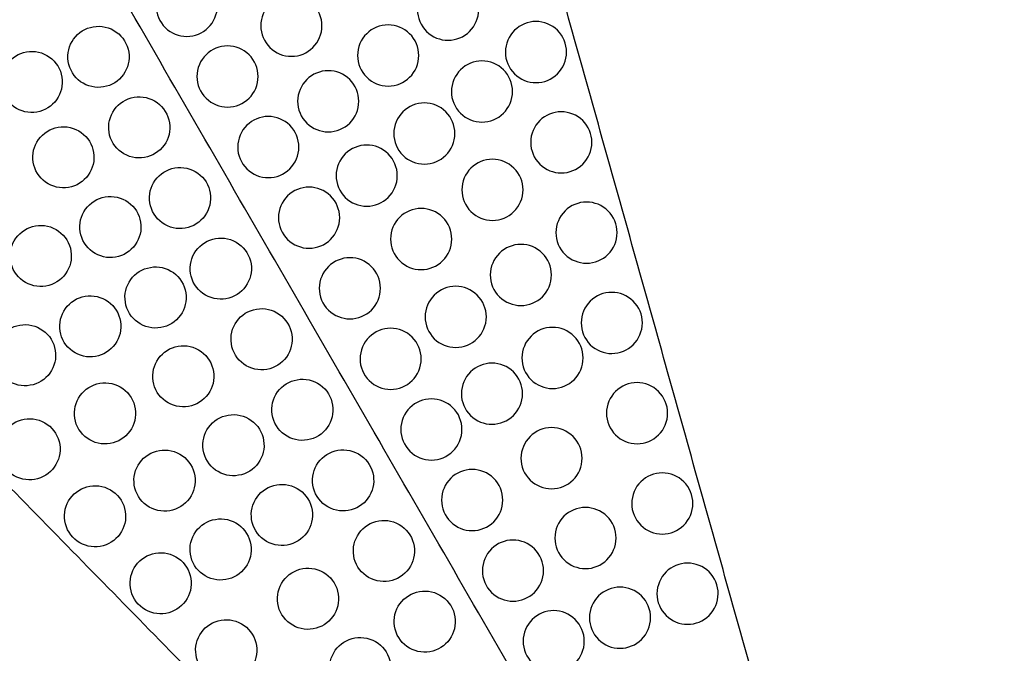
# Model space of a CAD drawing. Header units: millimetres. Extents: x -125 to 375, y 0 to 433.
# Tile 13 of 20: x 156 to 253, y 81 to 143. Entities that reach past the tile are written whole.
import ezdxf

# ---------------------------------------------------------------- set-up
doc = ezdxf.new("R2010")
doc.units = ezdxf.units.MM
doc.layers.add('Layer 01', color=18, linetype='Continuous', true_color=0x000000)

msp = doc.modelspace()

# ---------------------------------------------------------------- linework, layer by layer
at = {"layer": 'Layer 01'}
for points in [[(250, 0, 76), (187.5, 108.253, 76), (125, 216.506, 76)], [(250, 0), (312.5, 108.253), (375, 216.506)], [(375, 216.506, 76), (312.5, 108.253, 76), (250, 0, 76)], [(250, 0, 76), (225.153, 88.823, 83.178), (200.305, 177.646, 90.355)], [(250, 0, 76), (185.501, 65.93, 83.178), (121.001, 131.86, 90.355)]]:
    msp.add_open_spline(points, degree=2, dxfattribs=at)
at = {"layer": 'Layer 01', "extrusion": (0.259088, 0.149584, -0.9542)}
for points in [[(175.547, 144.153, 78.382), (175.547, 143.335, 78.254), (175.215, 142.57, 78.044), (174.096, 141.466, 77.567), (173.34, 141.153, 77.313), (172.547, 141.153, 77.097), (171.774, 141.153, 76.887), (171.013, 141.452, 76.728), (169.866, 142.583, 76.594), (169.547, 143.354, 76.628), (169.547, 144.153, 76.753), (169.547, 144.97, 76.881), (169.879, 145.735, 77.091), (170.998, 146.839, 77.568), (171.754, 147.153, 77.823), (172.547, 147.153, 78.038), (173.32, 147.153, 78.248), (174.081, 146.853, 78.408), (175.228, 145.722, 78.542), (175.547, 144.951, 78.507), (175.547, 144.153, 78.382)], [(185.809, 142.203, 80.863), (185.809, 141.385, 80.735), (185.477, 140.621, 80.525), (184.358, 139.516, 80.048), (183.602, 139.203, 79.793), (182.809, 139.203, 79.578), (182.036, 139.203, 79.368), (181.275, 139.503, 79.209), (180.128, 140.633, 79.074), (179.809, 141.404, 79.109), (179.809, 142.203, 79.234), (179.809, 143.02, 79.362), (180.141, 143.785, 79.572), (181.261, 144.889, 80.049), (182.017, 145.203, 80.303), (182.809, 145.203, 80.519), (183.582, 145.203, 80.729), (184.343, 144.903, 80.888), (185.49, 143.773, 81.022), (185.809, 143.002, 80.988), (185.809, 142.203, 80.863)], [(198.854, 131.623, 82.746), (198.854, 130.806, 82.618), (198.522, 130.041, 82.408), (197.402, 128.937, 81.931), (196.647, 128.623, 81.677), (195.854, 128.623, 81.462), (195.081, 128.623, 81.252), (194.32, 128.923, 81.092), (193.173, 130.054, 80.958), (192.854, 130.825, 80.992), (192.854, 131.623, 81.117), (192.854, 132.441, 81.245), (193.186, 133.206, 81.456), (194.305, 134.31, 81.933), (195.061, 134.623, 82.187), (195.854, 134.623, 82.402), (196.627, 134.623, 82.612), (197.388, 134.324, 82.772), (198.535, 133.193, 82.906), (198.854, 132.422, 82.872), (198.854, 131.623, 82.746)], [(183.547, 130.296, 78.382), (183.547, 129.479, 78.254), (183.215, 128.714, 78.044), (182.096, 127.609, 77.567), (181.34, 127.296, 77.313), (180.547, 127.296, 77.097), (179.774, 127.296, 76.887), (179.013, 127.596, 76.728), (177.866, 128.726, 76.594), (177.547, 129.497, 76.628), (177.547, 130.296, 76.753), (177.547, 131.114, 76.881), (177.879, 131.878, 77.091), (178.998, 132.983, 77.568), (179.754, 133.296, 77.823), (180.547, 133.296, 78.038), (181.32, 133.296, 78.248), (182.081, 132.996, 78.408), (183.228, 131.866, 78.542), (183.547, 131.095, 78.507), (183.547, 130.296, 78.382)], [(212.284, 130.76, 86.258), (212.284, 129.942, 86.13), (211.952, 129.178, 85.919), (210.833, 128.073, 85.442), (210.077, 127.76, 85.188), (209.284, 127.76, 84.973), (208.511, 127.76, 84.763), (207.75, 128.06, 84.603), (206.603, 129.19, 84.469), (206.284, 129.961, 84.503), (206.284, 130.76, 84.629), (206.284, 131.577, 84.757), (206.616, 132.342, 84.967), (207.735, 133.446, 85.444), (208.491, 133.76, 85.698), (209.284, 133.76, 85.913), (210.057, 133.76, 86.123), (210.818, 133.46, 86.283), (211.965, 132.33, 86.417), (212.284, 131.559, 86.383), (212.284, 130.76, 86.258)], [(193.2, 127.496, 80.564), (193.2, 126.678, 80.436), (192.868, 125.914, 80.226), (191.749, 124.809, 79.749), (190.993, 124.496, 79.495), (190.2, 124.496, 79.279), (189.427, 124.496, 79.07), (188.666, 124.796, 78.91), (187.519, 125.926, 78.776), (187.2, 126.697, 78.81), (187.2, 127.496, 78.935), (187.2, 128.313, 79.063), (187.533, 129.078, 79.273), (188.652, 130.182, 79.75), (189.408, 130.496, 80.005), (190.2, 130.496, 80.22), (190.974, 130.496, 80.43), (191.735, 130.196, 80.59), (192.881, 129.065, 80.724), (193.2, 128.295, 80.69), (193.2, 127.496, 80.564)], [(201.935, 113.63, 80.762), (201.935, 112.812, 80.634), (201.602, 112.048, 80.424), (200.483, 110.943, 79.947), (199.727, 110.63, 79.693), (198.935, 110.63, 79.477), (198.161, 110.63, 79.267), (197.4, 110.929, 79.108), (196.254, 112.06, 78.974), (195.935, 112.831, 79.008), (195.935, 113.63, 79.133), (195.935, 114.447, 79.261), (196.267, 115.212, 79.471), (197.386, 116.316, 79.948), (198.142, 116.63, 80.203), (198.935, 116.63, 80.418), (199.708, 116.63, 80.628), (200.469, 116.33, 80.787), (201.616, 115.199, 80.922), (201.935, 114.429, 80.887), (201.935, 113.63, 80.762)], [(217.241, 113.04, 84.826), (217.241, 112.223, 84.698), (216.909, 111.458, 84.488), (215.789, 110.353, 84.01), (215.033, 110.04, 83.756), (214.241, 110.04, 83.541), (213.468, 110.04, 83.331), (212.707, 110.34, 83.171), (211.56, 111.47, 83.037), (211.241, 112.241, 83.071), (211.241, 113.04, 83.197), (211.241, 113.857, 83.325), (211.573, 114.622, 83.535), (212.692, 115.727, 84.012), (213.448, 116.04, 84.266), (214.241, 116.04, 84.481), (215.014, 116.04, 84.691), (215.775, 115.74, 84.851), (216.922, 114.61, 84.985), (217.241, 113.839, 84.951), (217.241, 113.04, 84.826)], [(211.427, 109.604, 82.709), (211.427, 108.787, 82.581), (211.095, 108.022, 82.37), (209.976, 106.918, 81.893), (209.22, 106.604, 81.639), (208.427, 106.604, 81.424), (207.654, 106.604, 81.214), (206.893, 106.904, 81.054), (205.746, 108.035, 80.92), (205.427, 108.805, 80.954), (205.427, 109.604, 81.08), (205.427, 110.422, 81.208), (205.76, 111.187, 81.418), (206.879, 112.291, 81.895), (207.635, 112.604, 82.149), (208.427, 112.604, 82.364), (209.201, 112.604, 82.574), (209.962, 112.305, 82.734), (211.108, 111.174, 82.868), (211.427, 110.403, 82.834), (211.427, 109.604, 82.709)], [(205.487, 106.094, 80.545), (205.487, 105.276, 80.417), (205.155, 104.512, 80.207), (204.036, 103.407, 79.73), (203.28, 103.094, 79.476), (202.487, 103.094, 79.261), (201.714, 103.094, 79.051), (200.953, 103.394, 78.891), (199.806, 104.524, 78.757), (199.487, 105.295, 78.791), (199.487, 106.094, 78.916), (199.487, 106.911, 79.044), (199.819, 107.676, 79.255), (200.939, 108.78, 79.732), (201.695, 109.094, 79.986), (202.487, 109.094, 80.201), (203.261, 109.094, 80.411), (204.021, 108.794, 80.571), (205.168, 107.664, 80.705), (205.487, 106.893, 80.671), (205.487, 106.094, 80.545)], [(219.719, 104.18, 84.11), (219.719, 103.363, 83.982), (219.387, 102.598, 83.772), (218.268, 101.494, 83.295), (217.512, 101.18, 83.04), (216.719, 101.18, 82.825), (215.946, 101.18, 82.615), (215.185, 101.48, 82.455), (214.038, 102.61, 82.321), (213.719, 103.381, 82.355), (213.719, 104.18, 82.481), (213.719, 104.998, 82.609), (214.052, 105.762, 82.819), (215.171, 106.867, 83.296), (215.927, 107.18, 83.55), (216.719, 107.18, 83.766), (217.493, 107.18, 83.976), (218.254, 106.88, 84.135), (219.4, 105.75, 84.269), (219.719, 104.979, 84.235), (219.719, 104.18, 84.11)], [(199.547, 102.583, 78.382), (199.547, 101.766, 78.254), (199.215, 101.001, 78.044), (198.096, 99.897, 77.567), (197.34, 99.583, 77.313), (196.547, 99.583, 77.097), (195.774, 99.583, 76.887), (195.013, 99.883, 76.728), (193.866, 101.014, 76.594), (193.547, 101.784, 76.628), (193.547, 102.583, 76.753), (193.547, 103.401, 76.881), (193.879, 104.165, 77.091), (194.998, 105.27, 77.568), (195.754, 105.583, 77.823), (196.547, 105.583, 78.038), (197.32, 105.583, 78.248), (198.081, 105.283, 78.408), (199.228, 104.153, 78.542), (199.547, 103.382, 78.507), (199.547, 102.583, 78.382)], [(207.547, 88.727, 78.382), (207.547, 87.909, 78.254), (207.215, 87.145, 78.044), (206.096, 86.04, 77.567), (205.34, 85.727, 77.313), (204.547, 85.727, 77.097), (203.774, 85.727, 76.887), (203.013, 86.027, 76.728), (201.866, 87.157, 76.594), (201.547, 87.928, 76.628), (201.547, 88.727, 76.753), (201.547, 89.544, 76.881), (201.879, 90.309, 77.091), (202.998, 91.414, 77.568), (203.754, 91.727, 77.823), (204.547, 91.727, 78.038), (205.32, 91.727, 78.248), (206.081, 91.427, 78.408), (207.228, 90.297, 78.542), (207.547, 89.526, 78.507), (207.547, 88.727, 78.382)], [(224.676, 86.46, 82.678), (224.676, 85.643, 82.55), (224.344, 84.878, 82.34), (223.225, 83.774, 81.863), (222.469, 83.46, 81.608), (221.676, 83.46, 81.393), (220.903, 83.46, 81.183), (220.142, 83.76, 81.023), (218.995, 84.891, 80.889), (218.676, 85.662, 80.924), (218.676, 86.46, 81.049), (218.676, 87.278, 81.177), (219.008, 88.043, 81.387), (220.128, 89.147, 81.864), (220.884, 89.46, 82.118), (221.676, 89.46, 82.334), (222.45, 89.46, 82.544), (223.21, 89.161, 82.703), (224.357, 88.03, 82.837), (224.676, 87.259, 82.803), (224.676, 86.46, 82.678)]]:
    msp.add_open_spline(points, degree=3, knots=[0, 0, 0, 0, 2.508378, 2.508378, 5.0087, 5.0087, 5.0087, 7.449256, 7.449256, 9.902731, 9.902731, 9.902731, 12.411109, 12.411109, 14.911431, 14.911431, 14.911431, 17.351987, 17.351987, 19.805462, 19.805462, 19.805462, 19.805462], dxfattribs=at)
at = {"layer": 'Layer 01', "extrusion": (-0.259088, -0.149584, 0.9542)}
for points in [[(201.182, 143.781, 85.285), (201.182, 142.963, 85.156), (200.85, 142.199, 84.946), (199.731, 141.094, 84.469), (198.975, 140.781, 84.215), (198.182, 140.781, 84), (197.409, 140.781, 83.79), (196.648, 141.081, 83.63), (195.501, 142.211, 83.496), (195.182, 142.982, 83.53), (195.182, 143.781, 83.655), (195.182, 144.598, 83.784), (195.514, 145.363, 83.994), (196.634, 146.468, 84.471), (197.39, 146.781, 84.725), (198.182, 146.781, 84.94), (198.956, 146.781, 85.15), (199.716, 146.481, 85.31), (200.863, 145.351, 85.444), (201.182, 144.58, 85.41), (201.182, 143.781, 85.285)], [(195.304, 139.286, 82.984), (195.304, 138.469, 82.856), (194.972, 137.704, 82.646), (193.852, 136.599, 82.168), (193.096, 136.286, 81.914), (192.304, 136.286, 81.699), (191.53, 136.286, 81.489), (190.77, 136.586, 81.329), (189.623, 137.716, 81.195), (189.304, 138.487, 81.229), (189.304, 139.286, 81.355), (189.304, 140.103, 81.483), (189.636, 140.868, 81.693), (190.755, 141.973, 82.17), (191.511, 142.286, 82.424), (192.304, 142.286, 82.639), (193.077, 142.286, 82.849), (193.838, 141.986, 83.009), (194.985, 140.856, 83.143), (195.304, 140.085, 83.109), (195.304, 139.286, 82.984)], [(209.805, 139.62, 86.974), (209.805, 138.802, 86.845), (209.473, 138.038, 86.635), (208.354, 136.933, 86.158), (207.598, 136.62, 85.904), (206.805, 136.62, 85.689), (206.032, 136.62, 85.479), (205.271, 136.92, 85.319), (204.124, 138.05, 85.185), (203.805, 138.821, 85.219), (203.805, 139.62, 85.344), (203.805, 140.437, 85.473), (204.138, 141.202, 85.683), (205.257, 142.306, 86.16), (206.013, 142.62, 86.414), (206.805, 142.62, 86.629), (207.579, 142.62, 86.839), (208.34, 142.32, 86.999), (209.486, 141.189, 87.133), (209.805, 140.419, 87.099), (209.805, 139.62, 86.974)], [(179.547, 137.224, 78.382), (179.547, 136.407, 78.254), (179.215, 135.642, 78.044), (178.096, 134.538, 77.567), (177.34, 134.224, 77.313), (176.547, 134.224, 77.097), (175.774, 134.224, 76.887), (175.013, 134.524, 76.728), (173.866, 135.655, 76.594), (173.547, 136.425, 76.628), (173.547, 137.224, 76.753), (173.547, 138.042, 76.881), (173.879, 138.806, 77.091), (174.998, 139.911, 77.568), (175.754, 140.224, 77.823), (176.547, 140.224, 78.038), (177.32, 140.224, 78.248), (178.081, 139.924, 78.408), (179.228, 138.794, 78.542), (179.547, 138.023, 78.507), (179.547, 137.224, 78.382)], [(204.507, 135.751, 84.929), (204.507, 134.934, 84.8), (204.175, 134.169, 84.59), (203.056, 133.065, 84.113), (202.3, 132.751, 83.859), (201.507, 132.751, 83.644), (200.734, 132.751, 83.434), (199.973, 133.051, 83.274), (198.826, 134.182, 83.14), (198.507, 134.952, 83.174), (198.507, 135.751, 83.299), (198.507, 136.569, 83.428), (198.84, 137.333, 83.638), (199.959, 138.438, 84.115), (200.715, 138.751, 84.369), (201.507, 138.751, 84.584), (202.281, 138.751, 84.794), (203.042, 138.451, 84.954), (204.188, 137.321, 85.088), (204.507, 136.55, 85.054), (204.507, 135.751, 84.929)], [(189.425, 134.791, 80.683), (189.425, 133.974, 80.555), (189.093, 133.209, 80.345), (187.974, 132.104, 79.868), (187.218, 131.791, 79.613), (186.425, 131.791, 79.398), (185.652, 131.791, 79.188), (184.891, 132.091, 79.029), (183.744, 133.221, 78.894), (183.425, 133.992, 78.929), (183.425, 134.791, 79.054), (183.425, 135.608, 79.182), (183.758, 136.373, 79.392), (184.877, 137.478, 79.869), (185.633, 137.791, 80.123), (186.425, 137.791, 80.339), (187.199, 137.791, 80.549), (187.96, 137.491, 80.708), (189.106, 136.361, 80.842), (189.425, 135.59, 80.808), (189.425, 134.791, 80.683)], [(205.536, 126.1, 83.695), (205.536, 125.282, 83.567), (205.203, 124.518, 83.357), (204.084, 123.413, 82.88), (203.328, 123.1, 82.625), (202.536, 123.1, 82.41), (201.762, 123.1, 82.2), (201.001, 123.4, 82.04), (199.855, 124.53, 81.906), (199.536, 125.301, 81.94), (199.536, 126.1, 82.066), (199.536, 126.917, 82.194), (199.868, 127.682, 82.404), (200.987, 128.786, 82.881), (201.743, 129.1, 83.135), (202.536, 129.1, 83.351), (203.309, 129.1, 83.561), (204.07, 128.8, 83.72), (205.217, 127.669, 83.854), (205.536, 126.899, 83.82), (205.536, 126.1, 83.695)], [(187.547, 123.368, 78.382), (187.547, 122.551, 78.254), (187.215, 121.786, 78.044), (186.096, 120.681, 77.567), (185.34, 120.368, 77.313), (184.547, 120.368, 77.097), (183.774, 120.368, 76.887), (183.013, 120.668, 76.728), (181.866, 121.798, 76.594), (181.547, 122.569, 76.628), (181.547, 123.368, 76.753), (181.547, 124.185, 76.881), (181.879, 124.95, 77.091), (182.998, 126.055, 77.568), (183.754, 126.368, 77.823), (184.547, 126.368, 78.038), (185.32, 126.368, 78.248), (186.081, 126.068, 78.408), (187.228, 124.938, 78.542), (187.547, 124.167, 78.507), (187.547, 123.368, 78.382)], [(214.762, 121.9, 85.542), (214.762, 121.083, 85.414), (214.43, 120.318, 85.203), (213.311, 119.213, 84.726), (212.555, 118.9, 84.472), (211.762, 118.9, 84.257), (210.989, 118.9, 84.047), (210.228, 119.2, 83.887), (209.081, 120.33, 83.753), (208.762, 121.101, 83.787), (208.762, 121.9, 83.913), (208.762, 122.717, 84.041), (209.095, 123.482, 84.251), (210.214, 124.587, 84.728), (210.97, 124.9, 84.982), (211.762, 124.9, 85.197), (212.536, 124.9, 85.407), (213.297, 124.6, 85.567), (214.443, 123.47, 85.701), (214.762, 122.699, 85.667), (214.762, 121.9, 85.542)], [(198.541, 121.27, 81.039), (198.541, 120.452, 80.91), (198.209, 119.688, 80.7), (197.09, 118.583, 80.223), (196.334, 118.27, 79.969), (195.541, 118.27, 79.754), (194.768, 118.27, 79.544), (194.007, 118.57, 79.384), (192.86, 119.7, 79.25), (192.541, 120.471, 79.284), (192.541, 121.27, 79.409), (192.541, 122.087, 79.538), (192.874, 122.852, 79.748), (193.993, 123.956, 80.225), (194.749, 124.27, 80.479), (195.541, 124.27, 80.694), (196.315, 124.27, 80.904), (197.076, 123.97, 81.064), (198.222, 122.839, 81.198), (198.541, 122.069, 81.164), (198.541, 121.27, 81.039)], [(208.322, 117.748, 83.142), (208.322, 116.93, 83.014), (207.99, 116.166, 82.804), (206.871, 115.061, 82.327), (206.115, 114.748, 82.072), (205.322, 114.748, 81.857), (204.549, 114.748, 81.647), (203.788, 115.048, 81.488), (202.641, 116.178, 81.354), (202.322, 116.949, 81.388), (202.322, 117.748, 81.513), (202.322, 118.565, 81.641), (202.654, 119.33, 81.851), (203.774, 120.434, 82.328), (204.529, 120.748, 82.583), (205.322, 120.748, 82.798), (206.095, 120.748, 83.008), (206.856, 120.448, 83.167), (208.003, 119.318, 83.302), (208.322, 118.547, 83.267), (208.322, 117.748, 83.142)], [(191.547, 116.44, 78.382), (191.547, 115.622, 78.254), (191.215, 114.858, 78.044), (190.096, 113.753, 77.567), (189.34, 113.44, 77.313), (188.547, 113.44, 77.097), (187.774, 113.44, 76.887), (187.013, 113.74, 76.728), (185.866, 114.87, 76.594), (185.547, 115.641, 76.628), (185.547, 116.44, 76.753), (185.547, 117.257, 76.881), (185.879, 118.022, 77.091), (186.998, 119.126, 77.568), (187.754, 119.44, 77.823), (188.547, 119.44, 78.038), (189.32, 119.44, 78.248), (190.081, 119.14, 78.408), (191.228, 118.009, 78.542), (191.547, 117.239, 78.507), (191.547, 116.44, 78.382)], [(195.547, 109.512, 78.382), (195.547, 108.694, 78.254), (195.215, 107.929, 78.044), (194.096, 106.825, 77.567), (193.34, 106.512, 77.313), (192.547, 106.512, 77.097), (191.774, 106.512, 76.887), (191.013, 106.811, 76.728), (189.866, 107.942, 76.594), (189.547, 108.713, 76.628), (189.547, 109.512, 76.753), (189.547, 110.329, 76.881), (189.879, 111.094, 77.091), (190.998, 112.198, 77.568), (191.754, 112.512, 77.823), (192.547, 112.512, 78.038), (193.32, 112.512, 78.248), (194.081, 112.212, 78.408), (195.228, 111.081, 78.542), (195.547, 110.31, 78.507), (195.547, 109.512, 78.382)], [(211.332, 99.759, 81.139), (211.332, 98.941, 81.011), (210.999, 98.177, 80.801), (209.88, 97.072, 80.324), (209.124, 96.759, 80.07), (208.332, 96.759, 79.854), (207.558, 96.759, 79.644), (206.797, 97.059, 79.485), (205.651, 98.189, 79.351), (205.332, 98.96, 79.385), (205.332, 99.759, 79.51), (205.332, 100.576, 79.638), (205.664, 101.341, 79.848), (206.783, 102.445, 80.325), (207.539, 102.759, 80.58), (208.332, 102.759, 80.795), (209.105, 102.759, 81.005), (209.866, 102.459, 81.165), (211.013, 101.328, 81.299), (211.332, 100.558, 81.264), (211.332, 99.759, 81.139)], [(203.547, 95.655, 78.382), (203.547, 94.838, 78.254), (203.215, 94.073, 78.044), (202.096, 92.968, 77.567), (201.34, 92.655, 77.313), (200.547, 92.655, 77.097), (199.774, 92.655, 76.887), (199.013, 92.955, 76.728), (197.866, 94.085, 76.594), (197.547, 94.856, 76.628), (197.547, 95.655, 76.753), (197.547, 96.473, 76.881), (197.879, 97.237, 77.091), (198.998, 98.342, 77.568), (199.754, 98.655, 77.823), (200.547, 98.655, 78.038), (201.32, 98.655, 78.248), (202.081, 98.355, 78.408), (203.228, 97.225, 78.542), (203.547, 96.454, 78.507), (203.547, 95.655, 78.382)], [(222.198, 95.32, 83.394), (222.198, 94.503, 83.266), (221.866, 93.738, 83.056), (220.746, 92.634, 82.579), (219.99, 92.32, 82.324), (219.198, 92.32, 82.109), (218.424, 92.32, 81.899), (217.664, 92.62, 81.739), (216.517, 93.751, 81.605), (216.198, 94.521, 81.639), (216.198, 95.32, 81.765), (216.198, 96.138, 81.893), (216.53, 96.902, 82.103), (217.649, 98.007, 82.58), (218.405, 98.32, 82.834), (219.198, 98.32, 83.05), (219.971, 98.32, 83.26), (220.732, 98.02, 83.419), (221.879, 96.89, 83.553), (222.198, 96.119, 83.519), (222.198, 95.32, 83.394)], [(214.66, 91.928, 80.815), (214.66, 91.111, 80.687), (214.328, 90.346, 80.477), (213.208, 89.241, 80), (212.453, 88.928, 79.746), (211.66, 88.928, 79.53), (210.887, 88.928, 79.321), (210.126, 89.228, 79.161), (208.979, 90.358, 79.027), (208.66, 91.129, 79.061), (208.66, 91.928, 79.186), (208.66, 92.745, 79.314), (208.992, 93.51, 79.524), (210.111, 94.615, 80.001), (210.867, 94.928, 80.256), (211.66, 94.928, 80.471), (212.433, 94.928, 80.681), (213.194, 94.628, 80.841), (214.341, 93.498, 80.975), (214.66, 92.727, 80.941), (214.66, 91.928, 80.815)], [(218.049, 84.107, 80.51), (218.049, 83.29, 80.382), (217.717, 82.525, 80.171), (216.598, 81.421, 79.694), (215.842, 81.107, 79.44), (215.049, 81.107, 79.225), (214.276, 81.107, 79.015), (213.515, 81.407, 78.855), (212.368, 82.538, 78.721), (212.049, 83.309, 78.755), (212.049, 84.107, 78.881), (212.049, 84.925, 79.009), (212.382, 85.69, 79.219), (213.501, 86.794, 79.696), (214.257, 87.107, 79.95), (215.049, 87.107, 80.165), (215.823, 87.107, 80.375), (216.584, 86.808, 80.535), (217.73, 85.677, 80.669), (218.049, 84.906, 80.635), (218.049, 84.107, 80.51)], [(211.547, 81.799, 78.382), (211.547, 80.981, 78.254), (211.215, 80.217, 78.044), (210.096, 79.112, 77.567), (209.34, 78.799, 77.313), (208.547, 78.799, 77.097), (207.774, 78.799, 76.887), (207.013, 79.099, 76.728), (205.866, 80.229, 76.594), (205.547, 81, 76.628), (205.547, 81.799, 76.753), (205.547, 82.616, 76.881), (205.879, 83.381, 77.091), (206.998, 84.485, 77.568), (207.754, 84.799, 77.823), (208.547, 84.799, 78.038), (209.32, 84.799, 78.248), (210.081, 84.499, 78.408), (211.228, 83.368, 78.542), (211.547, 82.598, 78.507), (211.547, 81.799, 78.382)]]:
    msp.add_open_spline(points, degree=3, knots=[0, 0, 0, 0, 2.508378, 2.508378, 5.0087, 5.0087, 5.0087, 7.449256, 7.449256, 9.902731, 9.902731, 9.902731, 12.411109, 12.411109, 14.911431, 14.911431, 14.911431, 17.351987, 17.351987, 19.805462, 19.805462, 19.805462, 19.805462], dxfattribs=at)
at = {"layer": 'Layer 01', "extrusion": (0.259088, 0.149584, 0.9542)}
for points in [[(162.387, 136.554, 78.382), (163.095, 136.146, 78.254), (163.923, 136.051, 78.044), (165.439, 136.468, 77.567), (166.089, 136.966, 77.313), (166.485, 137.653, 77.097), (166.871, 138.322, 76.887), (166.992, 139.131, 76.728), (166.587, 140.689, 76.594), (166.079, 141.351, 76.628), (165.387, 141.751, 76.753), (164.679, 142.159, 76.881), (163.85, 142.254, 77.091), (162.334, 141.837, 77.568), (161.685, 141.339, 77.823), (161.289, 140.653, 78.038), (160.902, 139.983, 78.248), (160.781, 139.174, 78.408), (161.187, 137.616, 78.542), (161.695, 136.954, 78.507), (162.387, 136.554, 78.382)], [(155.834, 134.094, 80.547), (156.541, 133.685, 80.419), (157.37, 133.59, 80.209), (158.886, 134.007, 79.732), (159.535, 134.505, 79.478), (159.932, 135.192, 79.262), (160.318, 135.861, 79.052), (160.439, 136.67, 78.893), (160.033, 138.229, 78.759), (159.525, 138.89, 78.793), (158.834, 139.29, 78.918), (158.126, 139.698, 79.046), (157.297, 139.793, 79.256), (155.781, 139.376, 79.733), (155.132, 138.878, 79.988), (154.735, 138.192, 80.203), (154.349, 137.522, 80.413), (154.228, 136.713, 80.573), (154.634, 135.155, 80.707), (155.142, 134.493, 80.673), (155.834, 134.094, 80.547)], [(170.387, 122.698, 78.382), (171.095, 122.289, 78.254), (171.923, 122.195, 78.044), (173.439, 122.612, 77.567), (174.089, 123.11, 77.313), (174.485, 123.796, 77.097), (174.871, 124.466, 76.887), (174.992, 125.275, 76.728), (174.587, 126.833, 76.594), (174.079, 127.495, 76.628), (173.387, 127.894, 76.753), (172.679, 128.303, 76.881), (171.85, 128.398, 77.091), (170.334, 127.981, 77.568), (169.685, 127.483, 77.823), (169.289, 126.796, 78.038), (168.902, 126.126, 78.248), (168.781, 125.317, 78.408), (169.187, 123.759, 78.542), (169.695, 123.098, 78.507), (170.387, 122.698, 78.382)], [(182.387, 101.913, 78.382), (183.095, 101.505, 78.254), (183.923, 101.41, 78.044), (185.439, 101.827, 77.567), (186.089, 102.325, 77.313), (186.485, 103.012, 77.097), (186.871, 103.681, 76.887), (186.992, 104.49, 76.728), (186.587, 106.048, 76.594), (186.079, 106.71, 76.628), (185.387, 107.11, 76.753), (184.679, 107.518, 76.881), (183.85, 107.613, 77.091), (182.334, 107.196, 77.568), (181.685, 106.698, 77.823), (181.289, 106.012, 78.038), (180.902, 105.342, 78.248), (180.781, 104.533, 78.408), (181.187, 102.975, 78.542), (181.695, 102.313, 78.507), (182.387, 101.913, 78.382)], [(175.627, 98.441, 80.762), (176.334, 98.032, 80.634), (177.163, 97.937, 80.424), (178.679, 98.354, 79.947), (179.328, 98.852, 79.693), (179.725, 99.539, 79.477), (180.111, 100.209, 79.267), (180.232, 101.017, 79.108), (179.826, 102.576, 78.974), (179.318, 103.237, 79.008), (178.627, 103.637, 79.133), (177.919, 104.046, 79.261), (177.09, 104.14, 79.471), (175.574, 103.723, 79.948), (174.925, 103.225, 80.203), (174.528, 102.539, 80.418), (174.142, 101.869, 80.628), (174.021, 101.06, 80.787), (174.427, 99.502, 80.922), (174.935, 98.84, 80.887), (175.627, 98.441, 80.762)], [(168.484, 84.89, 84.826), (169.192, 84.482, 84.698), (170.02, 84.387, 84.488), (171.536, 84.804, 84.01), (172.186, 85.302, 83.756), (172.582, 85.988, 83.541), (172.969, 86.658, 83.331), (173.09, 87.467, 83.171), (172.684, 89.025, 83.037), (172.176, 89.687, 83.071), (171.484, 90.086, 83.197), (170.776, 90.495, 83.325), (169.948, 90.59, 83.535), (168.432, 90.173, 84.012), (167.782, 89.675, 84.266), (167.386, 88.988, 84.481), (166.999, 88.319, 84.691), (166.878, 87.51, 84.851), (167.284, 85.951, 84.985), (167.792, 85.29, 84.951), (168.484, 84.89, 84.826)], [(182.941, 83.367, 81.139), (183.649, 82.958, 81.011), (184.477, 82.864, 80.801), (185.993, 83.281, 80.324), (186.642, 83.779, 80.07), (187.039, 84.465, 79.854), (187.425, 85.135, 79.644), (187.546, 85.944, 79.485), (187.141, 87.502, 79.351), (186.633, 88.164, 79.385), (185.941, 88.563, 79.51), (185.233, 88.972, 79.638), (184.404, 89.067, 79.848), (182.888, 88.65, 80.325), (182.239, 88.152, 80.58), (181.843, 87.465, 80.795), (181.456, 86.795, 81.005), (181.335, 85.987, 81.165), (181.741, 84.428, 81.299), (182.249, 83.767, 81.264), (182.941, 83.367, 81.139)]]:
    msp.add_open_spline(points, degree=3, knots=[0, 0, 0, 0, 2.508378, 2.508378, 5.0087, 5.0087, 5.0087, 7.449256, 7.449256, 9.902731, 9.902731, 9.902731, 12.411109, 12.411109, 14.911431, 14.911431, 14.911431, 17.351987, 17.351987, 19.805462, 19.805462, 19.805462, 19.805462], dxfattribs=at)
at = {"layer": 'Layer 01', "extrusion": (-0.259088, -0.149584, -0.9542)}
for points in [[(166.387, 129.626, 78.382), (167.095, 129.218, 78.254), (167.923, 129.123, 78.044), (169.439, 129.54, 77.567), (170.089, 130.038, 77.313), (170.485, 130.724, 77.097), (170.871, 131.394, 76.887), (170.992, 132.203, 76.728), (170.587, 133.761, 76.594), (170.079, 134.423, 76.628), (169.387, 134.822, 76.753), (168.679, 135.231, 76.881), (167.85, 135.326, 77.091), (166.334, 134.909, 77.568), (165.685, 134.411, 77.823), (165.289, 133.724, 78.038), (164.902, 133.055, 78.248), (164.781, 132.246, 78.408), (165.187, 130.687, 78.542), (165.695, 130.026, 78.507), (166.387, 129.626, 78.382)], [(158.944, 126.692, 80.863), (159.652, 126.284, 80.735), (160.48, 126.189, 80.525), (161.997, 126.606, 80.048), (162.646, 127.104, 79.793), (163.042, 127.79, 79.578), (163.429, 128.46, 79.368), (163.55, 129.269, 79.209), (163.144, 130.827, 79.074), (162.636, 131.489, 79.109), (161.944, 131.888, 79.234), (161.236, 132.297, 79.362), (160.408, 132.392, 79.572), (158.892, 131.975, 80.049), (158.242, 131.477, 80.303), (157.846, 130.79, 80.519), (157.459, 130.121, 80.729), (157.339, 129.312, 80.888), (157.744, 127.753, 81.022), (158.252, 127.092, 80.988), (158.944, 126.692, 80.863)], [(163.555, 119.855, 80.683), (164.263, 119.446, 80.555), (165.091, 119.351, 80.345), (166.607, 119.768, 79.868), (167.257, 120.266, 79.613), (167.653, 120.953, 79.398), (168.04, 121.622, 79.188), (168.16, 122.431, 79.029), (167.755, 123.99, 78.894), (167.247, 124.651, 78.929), (166.555, 125.051, 79.054), (165.847, 125.46, 79.182), (165.019, 125.554, 79.392), (163.502, 125.137, 79.869), (162.853, 124.639, 80.123), (162.457, 123.953, 80.339), (162.07, 123.283, 80.549), (161.949, 122.474, 80.708), (162.355, 120.916, 80.842), (162.863, 120.254, 80.808), (163.555, 119.855, 80.683)], [(156.723, 117.011, 82.984), (157.431, 116.603, 82.856), (158.259, 116.508, 82.646), (159.775, 116.925, 82.168), (160.425, 117.423, 81.914), (160.821, 118.109, 81.699), (161.208, 118.779, 81.489), (161.328, 119.588, 81.329), (160.923, 121.146, 81.195), (160.415, 121.808, 81.229), (159.723, 122.207, 81.355), (159.015, 122.616, 81.483), (158.187, 122.711, 81.693), (156.671, 122.294, 82.17), (156.021, 121.796, 82.424), (155.625, 121.109, 82.639), (155.238, 120.44, 82.849), (155.117, 119.631, 83.009), (155.523, 118.072, 83.143), (156.031, 117.411, 83.109), (156.723, 117.011, 82.984)], [(174.387, 115.77, 78.382), (175.095, 115.361, 78.254), (175.923, 115.266, 78.044), (177.439, 115.683, 77.567), (178.089, 116.181, 77.313), (178.485, 116.868, 77.097), (178.871, 117.538, 76.887), (178.992, 118.347, 76.728), (178.587, 119.905, 76.594), (178.079, 120.567, 76.628), (177.387, 120.966, 76.753), (176.679, 121.375, 76.881), (175.85, 121.469, 77.091), (174.334, 121.052, 77.568), (173.685, 120.554, 77.823), (173.289, 119.868, 78.038), (172.902, 119.198, 78.248), (172.781, 118.389, 78.408), (173.187, 116.831, 78.542), (173.695, 116.169, 78.507), (174.387, 115.77, 78.382)], [(167.985, 112.938, 80.564), (168.693, 112.529, 80.436), (169.522, 112.434, 80.226), (171.038, 112.851, 79.749), (171.687, 113.349, 79.495), (172.083, 114.036, 79.279), (172.47, 114.706, 79.07), (172.591, 115.514, 78.91), (172.185, 117.073, 78.776), (171.677, 117.734, 78.81), (170.985, 118.134, 78.935), (170.277, 118.543, 79.063), (169.449, 118.637, 79.273), (167.933, 118.22, 79.75), (167.284, 117.722, 80.005), (166.887, 117.036, 80.22), (166.501, 116.366, 80.43), (166.38, 115.557, 80.59), (166.785, 113.999, 80.724), (167.293, 113.337, 80.69), (167.985, 112.938, 80.564)], [(161.584, 110.106, 82.746), (162.292, 109.697, 82.618), (163.12, 109.602, 82.408), (164.636, 110.019, 81.931), (165.286, 110.517, 81.677), (165.682, 111.204, 81.462), (166.069, 111.873, 81.252), (166.189, 112.682, 81.092), (165.784, 114.241, 80.958), (165.276, 114.902, 80.992), (164.584, 115.302, 81.117), (163.876, 115.71, 81.245), (163.048, 115.805, 81.456), (161.531, 115.388, 81.933), (160.882, 114.89, 82.187), (160.486, 114.204, 82.402), (160.099, 113.534, 82.612), (159.978, 112.725, 82.772), (160.384, 111.167, 82.906), (160.892, 110.505, 82.872), (161.584, 110.106, 82.746)], [(178.387, 108.842, 78.382), (179.095, 108.433, 78.254), (179.923, 108.338, 78.044), (181.439, 108.755, 77.567), (182.089, 109.253, 77.313), (182.485, 109.94, 77.097), (182.871, 110.609, 76.887), (182.992, 111.418, 76.728), (182.587, 112.977, 76.594), (182.079, 113.638, 76.628), (181.387, 114.038, 76.753), (180.679, 114.446, 76.881), (179.85, 114.541, 77.091), (178.334, 114.124, 77.568), (177.685, 113.626, 77.823), (177.289, 112.94, 78.038), (176.902, 112.27, 78.248), (176.781, 111.461, 78.408), (177.187, 109.903, 78.542), (177.695, 109.241, 78.507), (178.387, 108.842, 78.382)], [(155.182, 107.273, 84.929), (155.89, 106.865, 84.8), (156.719, 106.77, 84.59), (158.235, 107.187, 84.113), (158.884, 107.685, 83.859), (159.28, 108.372, 83.644), (159.667, 109.041, 83.434), (159.788, 109.85, 83.274), (159.382, 111.408, 83.14), (158.874, 112.07, 83.174), (158.182, 112.47, 83.299), (157.474, 112.878, 83.428), (156.646, 112.973, 83.638), (155.13, 112.556, 84.115), (154.481, 112.058, 84.369), (154.084, 111.372, 84.584), (153.698, 110.702, 84.794), (153.577, 109.893, 84.954), (153.982, 108.335, 85.088), (154.49, 107.673, 85.054), (155.182, 107.273, 84.929)], [(170.707, 105.199, 81.039), (171.415, 104.791, 80.91), (172.243, 104.696, 80.7), (173.759, 105.113, 80.223), (174.408, 105.611, 79.969), (174.805, 106.297, 79.754), (175.191, 106.967, 79.544), (175.312, 107.776, 79.384), (174.907, 109.334, 79.25), (174.399, 109.996, 79.284), (173.707, 110.396, 79.409), (172.999, 110.804, 79.538), (172.17, 110.899, 79.748), (170.654, 110.482, 80.225), (170.005, 109.984, 80.479), (169.609, 109.297, 80.694), (169.222, 108.628, 80.904), (169.101, 107.819, 81.064), (169.507, 106.261, 81.198), (170.015, 105.599, 81.164), (170.707, 105.199, 81.039)], [(163.027, 101.557, 83.695), (163.734, 101.148, 83.567), (164.563, 101.054, 83.357), (166.079, 101.471, 82.88), (166.728, 101.969, 82.625), (167.125, 102.655, 82.41), (167.511, 103.325, 82.2), (167.632, 104.134, 82.04), (167.226, 105.692, 81.906), (166.718, 106.354, 81.94), (166.027, 106.753, 82.066), (165.319, 107.162, 82.194), (164.49, 107.257, 82.404), (162.974, 106.84, 82.881), (162.325, 106.342, 83.135), (161.928, 105.655, 83.351), (161.542, 104.985, 83.561), (161.421, 104.177, 83.72), (161.827, 102.618, 83.854), (162.335, 101.957, 83.82), (163.027, 101.557, 83.695)], [(155.617, 98.043, 86.258), (156.325, 97.634, 86.13), (157.153, 97.54, 85.919), (158.669, 97.957, 85.442), (159.318, 98.455, 85.188), (159.715, 99.141, 84.973), (160.101, 99.811, 84.763), (160.222, 100.62, 84.603), (159.817, 102.178, 84.469), (159.309, 102.84, 84.503), (158.617, 103.239, 84.629), (157.909, 103.648, 84.757), (157.08, 103.742, 84.967), (155.564, 103.326, 85.444), (154.915, 102.828, 85.698), (154.519, 102.141, 85.913), (154.132, 101.471, 86.123), (154.011, 100.662, 86.283), (154.417, 99.104, 86.417), (154.925, 98.442, 86.383), (155.617, 98.043, 86.258)], [(168.866, 94.968, 83.142), (169.574, 94.559, 83.014), (170.403, 94.465, 82.804), (171.919, 94.882, 82.327), (172.568, 95.38, 82.072), (172.964, 96.066, 81.857), (173.351, 96.736, 81.647), (173.472, 97.545, 81.488), (173.066, 99.103, 81.354), (172.558, 99.765, 81.388), (171.866, 100.164, 81.513), (171.158, 100.573, 81.641), (170.33, 100.668, 81.851), (168.814, 100.251, 82.328), (168.165, 99.753, 82.583), (167.768, 99.066, 82.798), (167.382, 98.396, 83.008), (167.261, 97.587, 83.167), (167.666, 96.029, 83.302), (168.174, 95.367, 83.267), (168.866, 94.968, 83.142)], [(186.387, 94.985, 78.382), (187.095, 94.577, 78.254), (187.923, 94.482, 78.044), (189.439, 94.899, 77.567), (190.089, 95.397, 77.313), (190.485, 96.083, 77.097), (190.871, 96.753, 76.887), (190.992, 97.562, 76.728), (190.587, 99.12, 76.594), (190.079, 99.782, 76.628), (189.387, 100.181, 76.753), (188.679, 100.59, 76.881), (187.85, 100.685, 77.091), (186.334, 100.268, 77.568), (185.685, 99.77, 77.823), (185.289, 99.083, 78.038), (184.902, 98.414, 78.248), (184.781, 97.605, 78.408), (185.187, 96.046, 78.542), (185.695, 95.385, 78.507), (186.387, 94.985, 78.382)], [(162.05, 91.467, 85.542), (162.758, 91.058, 85.414), (163.587, 90.963, 85.203), (165.103, 91.38, 84.726), (165.752, 91.878, 84.472), (166.148, 92.565, 84.257), (166.535, 93.234, 84.047), (166.656, 94.043, 83.887), (166.25, 95.602, 83.753), (165.742, 96.263, 83.787), (165.05, 96.663, 83.913), (164.342, 97.072, 84.041), (163.514, 97.166, 84.251), (161.998, 96.749, 84.728), (161.349, 96.251, 84.982), (160.952, 95.565, 85.197), (160.566, 94.895, 85.407), (160.445, 94.086, 85.567), (160.85, 92.528, 85.701), (161.358, 91.866, 85.667), (162.05, 91.467, 85.542)], [(180.376, 91.596, 80.545), (181.084, 91.187, 80.417), (181.913, 91.093, 80.207), (183.429, 91.51, 79.73), (184.078, 92.008, 79.476), (184.474, 92.694, 79.261), (184.861, 93.364, 79.051), (184.982, 94.173, 78.891), (184.576, 95.731, 78.757), (184.068, 96.393, 78.791), (183.376, 96.792, 78.916), (182.669, 97.201, 79.044), (181.84, 97.296, 79.255), (180.324, 96.879, 79.732), (179.675, 96.381, 79.986), (179.278, 95.694, 80.201), (178.892, 95.024, 80.411), (178.771, 94.216, 80.571), (179.177, 92.657, 80.705), (179.685, 91.996, 80.671), (180.376, 91.596, 80.545)], [(174.366, 88.207, 82.709), (175.074, 87.798, 82.581), (175.902, 87.704, 82.37), (177.418, 88.121, 81.893), (178.068, 88.619, 81.639), (178.464, 89.305, 81.424), (178.851, 89.975, 81.214), (178.972, 90.784, 81.054), (178.566, 92.342, 80.92), (178.058, 93.004, 80.954), (177.366, 93.403, 81.08), (176.658, 93.812, 81.208), (175.83, 93.907, 81.418), (174.314, 93.49, 81.895), (173.664, 92.992, 82.149), (173.268, 92.305, 82.364), (172.881, 91.635, 82.574), (172.761, 90.827, 82.734), (173.166, 89.268, 82.868), (173.674, 88.607, 82.834), (174.366, 88.207, 82.709)], [(190.387, 88.057, 78.382), (191.095, 87.648, 78.254), (191.923, 87.554, 78.044), (193.439, 87.971, 77.567), (194.089, 88.469, 77.313), (194.485, 89.155, 77.097), (194.871, 89.825, 76.887), (194.992, 90.634, 76.728), (194.587, 92.192, 76.594), (194.079, 92.854, 76.628), (193.387, 93.253, 76.753), (192.679, 93.662, 76.881), (191.85, 93.757, 77.091), (190.334, 93.34, 77.568), (189.685, 92.842, 77.823), (189.289, 92.155, 78.038), (188.902, 91.485, 78.248), (188.781, 90.676, 78.408), (189.187, 89.118, 78.542), (189.695, 88.456, 78.507), (190.387, 88.057, 78.382)], [(194.387, 81.129, 78.382), (195.095, 80.72, 78.254), (195.923, 80.625, 78.044), (197.439, 81.042, 77.567), (198.089, 81.54, 77.313), (198.485, 82.227, 77.097), (198.871, 82.897, 76.887), (198.992, 83.706, 76.728), (198.587, 85.264, 76.594), (198.079, 85.926, 76.628), (197.387, 86.325, 76.753), (196.679, 86.734, 76.881), (195.85, 86.828, 77.091), (194.334, 86.411, 77.568), (193.685, 85.913, 77.823), (193.289, 85.227, 78.038), (192.902, 84.557, 78.248), (192.781, 83.748, 78.408), (193.187, 82.19, 78.542), (193.695, 81.528, 78.507), (194.387, 81.129, 78.382)], [(174.918, 78.314, 84.11), (175.626, 77.905, 83.982), (176.454, 77.811, 83.772), (177.97, 78.228, 83.295), (178.619, 78.726, 83.04), (179.016, 79.412, 82.825), (179.402, 80.082, 82.615), (179.523, 80.891, 82.455), (179.118, 82.449, 82.321), (178.61, 83.111, 82.355), (177.918, 83.51, 82.481), (177.21, 83.919, 82.609), (176.381, 84.013, 82.819), (174.865, 83.596, 83.296), (174.216, 83.098, 83.55), (173.82, 82.412, 83.766), (173.433, 81.742, 83.976), (173.312, 80.933, 84.135), (173.718, 79.375, 84.269), (174.226, 78.713, 84.235), (174.918, 78.314, 84.11)], [(188.058, 76.569, 80.815), (188.766, 76.161, 80.687), (189.594, 76.066, 80.477), (191.11, 76.483, 80), (191.76, 76.981, 79.746), (192.156, 77.668, 79.53), (192.543, 78.337, 79.321), (192.664, 79.146, 79.161), (192.258, 80.704, 79.027), (191.75, 81.366, 79.061), (191.058, 81.766, 79.186), (190.35, 82.174, 79.314), (189.522, 82.269, 79.524), (188.006, 81.852, 80.001), (187.356, 81.354, 80.256), (186.96, 80.668, 80.471), (186.573, 79.998, 80.681), (186.453, 79.189, 80.841), (186.858, 77.631, 80.975), (187.366, 76.969, 80.941), (188.058, 76.569, 80.815)]]:
    msp.add_open_spline(points, degree=3, knots=[0, 0, 0, 0, 2.508378, 2.508378, 5.0087, 5.0087, 5.0087, 7.449256, 7.449256, 9.902731, 9.902731, 9.902731, 12.411109, 12.411109, 14.911431, 14.911431, 14.911431, 17.351987, 17.351987, 19.805462, 19.805462, 19.805462, 19.805462], dxfattribs=at)

doc.saveas('drawing.dxf')
